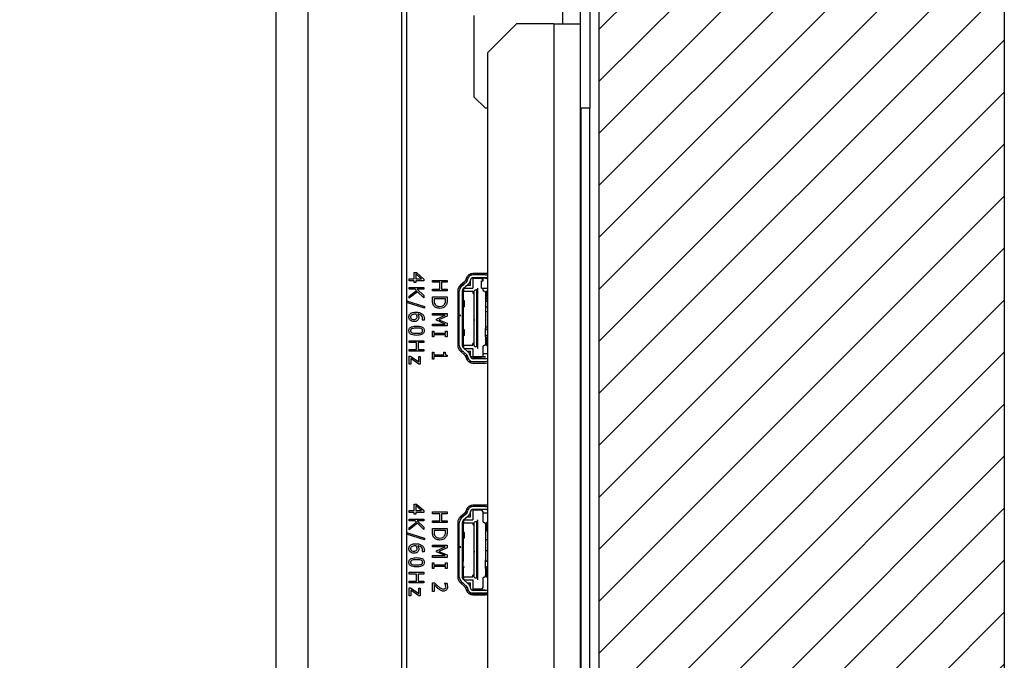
# Model space of a CAD drawing. Header units: millimetres. Extents: x 0 to 844, y -2 to 552.
# Tile 20 of 65: x 500 to 517, y 212 to 223. Entities that reach past the tile are written whole.
import ezdxf

# ---------------------------------------------------------------- set-up
doc = ezdxf.new("R2010")
doc.units = ezdxf.units.MM

msp = doc.modelspace()

# ---------------------------------------------------------------- hatches: boundary and pattern name
at = {"linetype": 'Continuous'}
h = msp.add_hatch(dxfattribs=at)
h.set_pattern_fill('ANSI31', scale=0.2, style=0)
h.paths.add_polyline_path([(509.865603, 158.846181), (516.865603, 158.846181), (516.865603, 313.846181), (482.865603, 313.846181), (482.865603, 306.846181), (509.865603, 306.846181)], flags=0)

# ---------------------------------------------------------------- linework, layer by layer
at = {"color": 254, "linetype": 'Continuous', "lineweight": 25}
for p, q in [((516.865603, 313.846181), (516.865603, 158.846181)), ((509.865603, 306.846181), (509.865603, 158.846181))]:
    msp.add_line(p, q, dxfattribs=at)
at = {"color": 7, "linetype": 'Continuous', "lineweight": 25}
for p, q in [((504.288258, 302.374833), (504.288258, 170.253721)), ((504.838184, 302.057333), (504.838184, 170.571221)), ((506.457802, 299.252073), (506.457802, 173.376481)), ((506.542875, 298.934573), (506.542875, 173.693981)), ((509.238035, 223.597173), (509.238035, 222.597173)), ((509.541819, 223.597173), (509.541819, 222.597173)), ((509.706823, 222.937369), (509.706823, 221.137369)), ((507.706823, 222.737369), (507.706823, 221.337369)), ((508.441819, 222.597173), (507.941819, 222.097173)), ((509.085635, 222.597173), (508.441819, 222.597173)), ((509.085635, 222.597173), (509.541819, 222.597173)), ((509.541819, 222.597173), (509.541819, 190.667173)), ((507.941819, 222.097173), (507.941819, 190.275389)), ((507.706823, 221.337369), (507.906823, 221.137369)), ((507.941819, 221.137369), (507.906823, 221.137369)), ((509.706823, 221.137369), (509.541819, 221.137369)), ((509.554931, 200.887369), (509.554931, 221.137369)), ((509.557471, 200.887369), (509.557471, 221.137369)), ((509.706823, 200.887369), (509.706823, 221.137369)), ((506.67852, 218.302918), (506.715896, 218.302918)), ((506.67852, 218.190386), (506.67852, 218.302918)), ((506.715896, 218.302918), (506.845709, 218.18903)), ((507.909455, 218.286177), (507.691455, 218.286177)), ((506.591709, 218.190386), (506.67852, 218.190386)), ((506.591709, 218.158234), (506.591709, 218.190386)), ((506.67852, 218.158234), (506.591709, 218.158234)), ((506.67852, 218.129297), (506.67852, 218.158234)), ((506.707456, 218.129297), (506.67852, 218.129297)), ((506.805319, 218.190386), (506.707456, 218.276242)), ((506.707456, 218.276242), (506.707456, 218.190386)), ((506.707456, 218.190386), (506.805319, 218.190386)), ((506.707456, 218.158234), (506.707456, 218.129297)), ((506.845709, 218.158234), (506.707456, 218.158234)), ((506.845709, 218.18903), (506.845709, 218.158234)), ((506.991709, 218.133304), (506.991709, 218.165456)), ((506.991709, 218.165456), (507.245709, 218.165456)), ((507.117102, 218.133304), (506.991709, 218.133304)), ((507.117102, 218.014342), (507.117102, 218.133304)), ((507.146039, 218.133304), (507.146039, 218.014342)), ((507.245709, 218.133304), (507.146039, 218.133304)), ((507.245709, 218.165456), (507.245709, 218.133304)), ((507.530223, 218.131515), (507.451755, 218.041277)), ((507.554555, 218.153811), (507.470007, 218.076337)), ((507.58562, 218.141982), (507.488193, 218.056245)), ((507.556903, 218.156277), (507.590019, 218.156277)), ((507.572241, 218.198765), (507.561508, 218.164725)), ((507.6091, 218.206277), (507.574885, 218.206277)), ((507.609582, 218.211277), (507.576935, 218.211277)), ((507.58562, 218.141982), (507.600606, 218.190686)), ((507.601755, 218.206277), (507.601755, 218.211277)), ((507.678683, 218.261277), (507.616589, 218.261277)), ((507.648395, 218.175981), (507.637563, 218.140777)), ((507.642332, 218.156277), (507.649755, 218.156277)), ((507.649755, 218.081277), (507.649755, 218.156277)), ((507.909255, 218.206277), (507.675166, 218.206277)), ((507.686755, 218.21038), (507.686755, 218.031277)), ((507.686755, 218.201277), (507.834255, 218.201277)), ((507.909255, 218.261277), (507.696184, 218.261277)), ((507.909255, 218.211277), (507.696184, 218.211277)), ((507.839755, 218.031277), (507.839755, 218.156277)), ((507.839755, 218.156277), (507.869255, 218.156277)), ((507.859255, 218.176277), (507.859255, 218.156277)), ((507.869255, 218.156277), (507.869255, 218.206277)), ((506.591709, 218.043291), (506.845709, 218.043291)), ((506.591709, 218.011139), (506.591709, 218.043291)), ((506.693189, 218.011139), (506.591709, 218.011139)), ((506.591709, 217.894287), (506.714037, 217.992099)), ((506.732274, 217.970146), (506.591709, 217.85681)), ((506.714037, 217.992099), (506.693189, 218.011139)), ((506.727752, 218.011139), (506.845709, 217.903882)), ((506.845709, 218.011139), (506.727752, 218.011139)), ((506.845709, 217.86324), (506.732274, 217.970146)), ((506.845709, 218.043291), (506.845709, 218.011139)), ((506.991709, 217.98219), (506.991709, 218.014342)), ((506.991709, 218.014342), (507.117102, 218.014342)), ((507.245709, 217.98219), (506.991709, 217.98219)), ((507.146039, 218.014342), (507.245709, 218.014342)), ((507.245709, 218.014342), (507.245709, 217.98219)), ((507.429455, 217.984177), (507.429455, 217.038177)), ((507.429455, 217.978777), (507.454255, 217.978777)), ((507.451755, 218.041277), (507.447955, 218.049619)), ((507.454255, 217.561277), (507.454255, 217.981174)), ((507.491755, 218.081277), (507.491755, 218.087277)), ((507.491755, 218.081277), (507.516638, 218.081277)), ((507.504255, 217.981174), (507.504255, 217.04138)), ((507.504255, 217.978777), (507.686755, 217.978777)), ((507.608048, 218.095115), (507.521224, 218.01871)), ((507.521755, 218.019177), (507.521755, 217.811277)), ((507.534255, 217.978777), (507.534255, 218.011277)), ((507.535505, 218.031277), (507.686755, 218.031277)), ((507.592324, 218.081277), (507.649755, 218.081277)), ((507.686755, 217.978777), (507.686755, 217.946777)), ((507.686755, 217.946777), (507.706755, 217.946777)), ((507.706755, 217.946777), (507.706755, 217.075777)), ((507.712755, 217.977172), (507.723434, 218.002088)), ((507.712755, 217.045382), (507.712755, 217.977172)), ((507.723434, 218.002088), (507.750755, 218.002088)), ((507.750755, 218.002088), (507.750755, 217.020467)), ((507.770755, 218.031277), (507.770755, 218.002088)), ((507.770755, 218.002088), (507.770755, 217.020467)), ((507.839755, 218.031277), (507.941819, 218.031277)), ((507.859255, 218.031277), (507.859255, 218.006277)), ((507.909255, 217.956277), (507.909255, 217.831276)), ((507.941819, 217.99321), (507.924832, 217.975757)), ((507.924832, 217.846797), (507.924832, 217.975757)), ((506.542875, 217.813985), (506.855355, 217.715744)), ((506.855355, 217.687209), (506.542875, 217.785401)), ((506.591709, 217.85681), (506.591709, 217.894287)), ((506.845709, 217.903882), (506.845709, 217.86324)), ((506.991709, 217.821882), (506.991709, 217.880108)), ((506.991709, 217.880108), (507.245709, 217.880108)), ((507.216773, 217.847956), (507.020646, 217.847956)), ((507.020646, 217.847956), (507.020646, 217.822083)), ((507.216773, 217.822083), (507.216773, 217.847956)), ((507.245709, 217.880108), (507.245709, 217.822536)), ((507.524422, 217.811277), (507.504255, 217.811277)), ((507.524422, 217.711277), (507.524422, 217.811277)), ((507.544402, 217.811277), (507.524422, 217.811277)), ((507.544402, 217.711277), (507.544402, 217.811277)), ((507.909255, 217.831276), (507.909255, 217.681279)), ((507.941819, 217.829344), (507.924832, 217.846797)), ((507.934255, 217.806277), (507.941819, 217.806277)), ((506.855355, 217.715744), (506.855355, 217.687209)), ((507.504255, 217.711277), (507.524422, 217.711277)), ((507.521755, 217.711277), (507.521755, 217.311277)), ((507.544402, 217.711277), (507.524422, 217.711277)), ((507.712755, 217.751857), (507.706755, 217.751857)), ((507.706755, 217.735526), (507.712755, 217.735526)), ((507.712755, 217.686797), (507.706755, 217.692104)), ((507.706755, 217.642978), (507.712755, 217.642978)), ((507.713442, 217.61848), (507.706755, 217.620372)), ((507.711519, 217.602148), (507.706755, 217.603833)), ((507.909255, 217.681279), (507.909255, 217.681278)), ((507.909255, 217.681278), (507.909255, 217.341276)), ((507.941819, 217.623159), (507.909255, 217.623159)), ((507.934255, 217.706277), (507.941819, 217.706277)), ((506.816773, 217.47581), (506.816773, 217.477317)), ((506.848623, 217.47581), (506.816773, 217.47581)), ((506.991709, 217.562608), (506.991709, 217.594759)), ((506.991709, 217.594759), (507.245709, 217.594759)), ((507.210744, 217.562608), (506.991709, 217.562608)), ((507.062444, 217.49745), (507.210744, 217.562608)), ((507.062444, 217.477154), (507.062444, 217.49745)), ((507.210744, 217.411494), (507.062444, 217.477154)), ((507.245709, 217.54824), (507.104894, 217.485292)), ((507.104894, 217.485292), (507.245709, 217.424505)), ((507.245709, 217.594759), (507.245709, 217.54824)), ((507.484255, 217.561277), (507.454255, 217.561277)), ((507.454255, 217.561277), (507.454255, 217.558277)), ((507.454255, 217.04138), (507.454255, 217.558277)), ((507.454255, 217.558277), (507.484255, 217.558277)), ((507.484255, 217.558277), (507.484255, 217.561277)), ((507.706755, 217.52969), (507.711519, 217.531376)), ((507.713442, 217.515044), (507.706755, 217.513151)), ((507.711519, 217.490546), (507.711519, 217.474214)), ((506.991709, 217.411494), (507.210744, 217.411494)), ((506.991709, 217.379342), (506.991709, 217.411494)), ((507.245709, 217.379342), (506.991709, 217.379342)), ((506.991709, 217.286905), (507.017431, 217.286905)), ((506.991709, 217.190449), (506.991709, 217.286905)), ((507.017431, 217.286905), (507.017431, 217.254753)), ((507.219988, 217.254753), (507.219988, 217.286905)), ((507.219988, 217.286905), (507.245709, 217.286905)), ((507.245709, 217.424505), (507.245709, 217.379342)), ((507.245709, 217.286905), (507.245709, 217.190449)), ((507.516196, 217.211277), (507.516196, 217.311277)), ((507.516196, 217.311277), (507.524331, 217.311277)), ((507.544255, 217.311277), (507.524331, 217.311277)), ((507.524331, 217.211277), (507.524331, 217.311277)), ((507.544255, 217.211277), (507.544255, 217.311277)), ((507.711519, 217.403442), (507.706755, 217.401756)), ((507.706755, 217.385217), (507.713442, 217.38711)), ((507.712755, 217.329584), (507.706755, 217.332475)), ((507.706755, 217.283869), (507.712755, 217.28676)), ((507.941819, 217.354493), (507.909255, 217.354493)), ((507.909255, 217.341276), (507.909255, 217.341276)), ((507.909255, 217.191279), (507.909255, 217.341276)), ((507.934255, 217.316277), (507.941819, 217.316277)), ((506.591709, 217.091595), (506.591709, 217.123747)), ((506.591709, 217.123747), (506.845709, 217.123747)), ((506.717102, 217.091595), (506.591709, 217.091595)), ((506.717102, 216.972633), (506.717102, 217.091595)), ((506.845709, 217.091595), (506.746039, 217.091595)), ((506.746039, 217.091595), (506.746039, 216.972633)), ((506.845709, 217.123747), (506.845709, 217.091595)), ((507.017431, 217.190449), (506.991709, 217.190449)), ((507.017431, 217.254753), (507.219988, 217.254753)), ((507.017431, 217.222601), (507.017431, 217.190449)), ((507.219988, 217.222601), (507.017431, 217.222601)), ((507.219988, 217.190449), (507.219988, 217.222601)), ((507.245709, 217.190449), (507.219988, 217.190449)), ((507.516196, 217.211277), (507.524331, 217.211277)), ((507.521755, 217.211277), (507.521755, 217.003377)), ((507.544255, 217.211277), (507.524331, 217.211277)), ((507.909255, 217.191279), (507.909255, 217.191278)), ((507.909255, 217.191279), (507.909255, 217.066277)), ((507.924832, 217.164493), (507.909255, 217.164493)), ((507.941819, 217.19321), (507.924832, 217.175757)), ((507.924832, 217.046797), (507.924832, 217.175757)), ((507.934255, 217.216277), (507.941819, 217.216277)), ((506.591709, 216.940481), (506.591709, 216.972633)), ((506.591709, 216.972633), (506.717102, 216.972633)), ((506.845709, 216.940481), (506.591709, 216.940481)), ((506.746039, 216.972633), (506.845709, 216.972633)), ((506.845709, 216.972633), (506.845709, 216.940481)), ((506.991709, 216.803019), (506.991709, 216.925196)), ((506.991709, 216.925196), (507.017431, 216.925196)), ((507.017431, 216.925196), (507.017431, 216.880183)), ((507.187836, 216.880183), (507.187836, 216.925196)), ((507.187836, 216.925196), (507.210342, 216.925196)), ((507.429455, 217.043777), (507.454255, 217.043777)), ((507.470007, 216.946017), (507.554555, 216.868543)), ((507.58562, 216.880573), (507.488193, 216.966309)), ((507.491755, 216.941277), (507.516638, 216.941277)), ((507.491755, 216.926088), (507.491755, 216.941277)), ((507.504255, 217.043777), (507.686755, 217.043777)), ((507.608048, 216.92744), (507.521224, 217.003845)), ((507.534255, 217.011277), (507.534255, 217.043777)), ((507.535505, 216.991277), (507.686755, 216.991277)), ((507.592324, 216.941277), (507.649755, 216.941277)), ((507.649755, 216.866277), (507.649755, 216.941277)), ((507.706755, 217.075777), (507.686755, 217.075777)), ((507.686755, 217.043777), (507.686755, 217.075777)), ((507.686755, 216.991277), (507.686755, 216.846277)), ((507.723434, 217.020467), (507.712755, 217.045382)), ((507.750755, 217.020467), (507.723434, 217.020467)), ((507.770755, 217.020467), (507.770755, 217.016967)), ((507.770755, 217.016967), (507.770755, 217.012746)), ((507.770755, 217.012746), (507.770755, 216.991277)), ((507.859255, 217.016277), (507.859255, 216.856277)), ((507.941819, 217.029344), (507.924832, 217.046797)), ((506.591709, 216.716221), (506.591709, 216.854475)), ((506.591709, 216.854475), (506.614467, 216.854475)), ((506.614467, 216.854475), (506.755684, 216.757215)), ((506.759151, 216.719437), (506.617431, 216.816998)), ((506.617431, 216.816998), (506.617431, 216.716221)), ((506.755684, 216.757215), (506.755684, 216.851259)), ((506.755684, 216.851259), (506.781406, 216.851259)), ((506.781406, 216.851259), (506.781406, 216.719437)), ((507.017431, 216.803019), (506.991709, 216.803019)), ((507.017431, 216.880183), (507.187836, 216.880183)), ((507.245709, 216.848032), (507.017431, 216.848032)), ((507.017431, 216.848032), (507.017431, 216.803019)), ((507.245709, 216.874004), (507.245709, 216.848032)), ((507.556735, 216.866277), (507.590019, 216.866277)), ((507.561508, 216.857629), (507.572241, 216.823589)), ((507.596173, 216.846277), (507.565087, 216.846277)), ((507.608634, 216.816277), (507.57629, 216.816277)), ((507.576847, 216.811277), (507.609582, 216.811277)), ((507.58562, 216.880573), (507.600606, 216.831869)), ((507.601755, 216.811277), (507.601755, 216.816277)), ((507.696184, 216.761277), (507.616322, 216.761277)), ((507.637563, 216.881777), (507.648395, 216.846573)), ((507.642332, 216.866277), (507.649755, 216.866277)), ((507.909255, 216.846277), (507.648487, 216.846277)), ((507.909255, 216.816277), (507.675095, 216.816277)), ((507.834255, 216.831277), (507.686755, 216.831277)), ((507.686755, 216.816277), (507.686755, 216.812174)), ((507.909255, 216.811277), (507.696184, 216.811277)), ((507.909255, 216.761277), (507.696184, 216.761277)), ((507.941819, 216.895826), (507.859255, 216.895826)), ((506.617431, 216.716221), (506.591709, 216.716221)), ((506.781406, 216.719437), (506.759151, 216.719437)), ((507.691455, 216.736177), (507.909455, 216.736177)), ((506.67852, 214.190386), (506.67852, 214.302918)), ((506.67852, 214.302918), (506.715896, 214.302918)), ((506.707456, 214.276242), (506.707456, 214.190386)), ((506.805319, 214.190386), (506.707456, 214.276242)), ((506.715896, 214.302918), (506.845709, 214.18903)), ((507.6091, 214.206277), (507.574885, 214.206277)), ((507.609582, 214.211277), (507.576935, 214.211277)), ((507.601755, 214.206277), (507.601755, 214.211277)), ((507.678683, 214.261277), (507.616589, 214.261277)), ((507.909255, 214.206277), (507.675166, 214.206277)), ((507.686755, 214.21038), (507.686755, 214.031277)), ((507.686755, 214.201277), (507.834255, 214.201277)), ((507.909455, 214.286177), (507.691455, 214.286177)), ((507.909255, 214.261277), (507.696184, 214.261277)), ((507.909255, 214.211277), (507.696184, 214.211277)), ((507.755755, 214.286177), (507.755755, 214.261277)), ((507.755755, 214.211277), (507.755755, 214.201277)), ((506.591709, 214.190386), (506.67852, 214.190386)), ((506.591709, 214.158234), (506.591709, 214.190386)), ((506.67852, 214.158234), (506.591709, 214.158234)), ((506.591709, 214.011139), (506.591709, 214.043291)), ((506.591709, 214.043291), (506.845709, 214.043291)), ((506.67852, 214.129297), (506.67852, 214.158234)), ((506.707456, 214.129297), (506.67852, 214.129297)), ((506.707456, 214.190386), (506.805319, 214.190386)), ((506.845709, 214.158234), (506.707456, 214.158234)), ((506.707456, 214.158234), (506.707456, 214.129297)), ((506.845709, 214.18903), (506.845709, 214.158234)), ((506.845709, 214.043291), (506.845709, 214.011139)), ((506.991709, 214.133304), (506.991709, 214.165456)), ((506.991709, 214.165456), (507.245709, 214.165456)), ((507.117102, 214.133304), (506.991709, 214.133304)), ((507.117102, 214.014342), (507.117102, 214.133304)), ((507.146039, 214.133304), (507.146039, 214.014342)), ((507.245709, 214.133304), (507.146039, 214.133304)), ((507.245709, 214.165456), (507.245709, 214.133304)), ((507.554555, 214.153811), (507.470007, 214.076337)), ((507.58562, 214.141982), (507.488193, 214.056245)), ((507.491755, 214.081277), (507.491755, 214.096266)), ((507.491755, 214.081277), (507.516638, 214.081277)), ((507.608048, 214.095115), (507.521224, 214.01871)), ((507.535505, 214.031277), (507.686755, 214.031277)), ((507.556903, 214.156277), (507.590019, 214.156277)), ((507.572241, 214.198765), (507.561508, 214.164725)), ((507.58562, 214.141982), (507.600606, 214.190686)), ((507.592324, 214.081277), (507.649755, 214.081277)), ((507.648395, 214.175981), (507.637563, 214.140777)), ((507.642332, 214.156277), (507.649755, 214.156277)), ((507.649755, 214.081277), (507.649755, 214.156277)), ((507.770755, 214.031277), (507.770755, 214.002088)), ((507.859255, 214.176277), (507.859255, 214.006277)), ((507.941819, 214.143826), (507.859255, 214.143826)), ((506.693189, 214.011139), (506.591709, 214.011139)), ((506.591709, 213.894287), (506.714037, 213.992099)), ((506.732274, 213.970146), (506.591709, 213.85681)), ((506.591709, 213.85681), (506.591709, 213.894287)), ((506.714037, 213.992099), (506.693189, 214.011139)), ((506.845709, 214.011139), (506.727752, 214.011139)), ((506.727752, 214.011139), (506.845709, 213.903882)), ((506.845709, 213.86324), (506.732274, 213.970146)), ((506.845709, 213.903882), (506.845709, 213.86324)), ((506.991709, 213.98219), (506.991709, 214.014342)), ((506.991709, 214.014342), (507.117102, 214.014342)), ((507.245709, 213.98219), (506.991709, 213.98219)), ((506.991709, 213.821882), (506.991709, 213.880108)), ((506.991709, 213.880108), (507.245709, 213.880108)), ((507.146039, 214.014342), (507.245709, 214.014342)), ((507.245709, 214.014342), (507.245709, 213.98219)), ((507.245709, 213.880108), (507.245709, 213.822536)), ((507.429455, 213.984177), (507.429455, 213.038177)), ((507.429455, 213.978777), (507.454255, 213.978777)), ((507.454255, 213.561277), (507.454255, 213.981174)), ((507.504255, 213.981174), (507.504255, 213.04138)), ((507.504255, 213.978777), (507.686755, 213.978777)), ((507.521755, 214.019177), (507.521755, 213.811277)), ((507.534255, 213.978777), (507.534255, 214.011277)), ((507.686755, 213.978777), (507.686755, 213.946777)), ((507.686755, 213.946777), (507.706755, 213.946777)), ((507.706755, 213.946777), (507.706755, 213.075777)), ((507.712755, 213.977172), (507.723434, 214.002088)), ((507.712755, 213.045382), (507.712755, 213.977172)), ((507.723434, 214.002088), (507.750755, 214.002088)), ((507.750755, 214.002088), (507.750755, 213.020467)), ((507.770755, 214.002088), (507.770755, 213.020467)), ((507.909255, 213.956277), (507.909255, 213.831276)), ((507.924832, 213.953826), (507.909255, 213.953826)), ((507.941819, 213.99321), (507.924832, 213.975757)), ((507.924832, 213.846797), (507.924832, 213.975757)), ((506.542875, 213.813985), (506.855355, 213.715744)), ((506.855355, 213.687209), (506.542875, 213.785401)), ((506.855355, 213.715744), (506.855355, 213.687209)), ((507.216773, 213.847956), (507.020646, 213.847956)), ((507.020646, 213.847956), (507.020646, 213.822083)), ((507.216773, 213.822083), (507.216773, 213.847956)), ((507.516313, 213.811277), (507.524422, 213.811277)), ((507.516313, 213.711277), (507.516313, 213.811277)), ((507.516313, 213.711277), (507.524422, 213.711277)), ((507.521755, 213.711277), (507.521755, 213.311277)), ((507.544402, 213.811277), (507.524422, 213.811277)), ((507.524422, 213.711277), (507.524422, 213.811277)), ((507.544402, 213.711277), (507.524422, 213.711277)), ((507.544402, 213.711277), (507.544402, 213.811277)), ((507.712755, 213.751857), (507.706755, 213.751857)), ((507.706755, 213.735526), (507.712755, 213.735526)), ((507.712755, 213.686797), (507.706755, 213.692104)), ((507.929139, 213.842372), (507.909255, 213.842372)), ((507.909255, 213.831276), (507.909255, 213.831276)), ((507.909255, 213.831276), (507.909255, 213.681279)), ((507.941819, 213.829344), (507.924832, 213.846797)), ((506.991709, 213.562608), (506.991709, 213.594759)), ((506.991709, 213.594759), (507.245709, 213.594759)), ((507.210744, 213.562608), (506.991709, 213.562608)), ((507.062444, 213.49745), (507.210744, 213.562608)), ((507.245709, 213.54824), (507.104894, 213.485292)), ((507.245709, 213.594759), (507.245709, 213.54824)), ((507.484255, 213.561277), (507.454255, 213.561277)), ((507.454255, 213.561277), (507.454255, 213.558277)), ((507.454255, 213.04138), (507.454255, 213.558277)), ((507.454255, 213.558277), (507.484255, 213.558277)), ((507.484255, 213.558277), (507.484255, 213.561277)), ((507.706755, 213.642978), (507.712755, 213.642978)), ((507.713442, 213.61848), (507.706755, 213.620372)), ((507.941819, 213.685159), (507.909255, 213.685159)), ((507.909255, 213.681279), (507.909255, 213.681278)), ((507.909255, 213.681278), (507.909255, 213.341276)), ((506.816773, 213.47581), (506.816773, 213.477317)), ((506.848623, 213.47581), (506.816773, 213.47581)), ((506.991709, 213.411494), (507.210744, 213.411494)), ((506.991709, 213.379342), (506.991709, 213.411494)), ((507.245709, 213.379342), (506.991709, 213.379342)), ((507.062444, 213.477154), (507.062444, 213.49745)), ((507.210744, 213.411494), (507.062444, 213.477154)), ((507.104894, 213.485292), (507.245709, 213.424505)), ((507.245709, 213.424505), (507.245709, 213.379342)), ((507.706755, 213.513151), (507.713442, 213.515044)), ((507.711519, 213.403442), (507.706755, 213.401756)), ((507.706755, 213.385217), (507.713442, 213.38711)), ((507.711519, 213.490546), (507.711519, 213.474214)), ((507.941819, 213.495159), (507.909255, 213.495159)), ((506.991709, 213.190449), (506.991709, 213.286905)), ((506.991709, 213.286905), (507.017431, 213.286905)), ((507.017431, 213.190449), (506.991709, 213.190449)), ((507.017431, 213.286905), (507.017431, 213.254753)), ((507.017431, 213.254753), (507.219988, 213.254753)), ((507.219988, 213.222601), (507.017431, 213.222601)), ((507.017431, 213.222601), (507.017431, 213.190449)), ((507.219988, 213.254753), (507.219988, 213.286905)), ((507.219988, 213.286905), (507.245709, 213.286905)), ((507.219988, 213.190449), (507.219988, 213.222601)), ((507.245709, 213.190449), (507.219988, 213.190449)), ((507.245709, 213.286905), (507.245709, 213.190449)), ((507.524331, 213.311277), (507.504255, 213.311277)), ((507.504255, 213.211277), (507.524331, 213.211277)), ((507.521755, 213.211277), (507.521755, 213.003377)), ((507.524331, 213.211277), (507.524331, 213.311277)), ((507.544255, 213.211277), (507.524331, 213.211277)), ((507.712755, 213.329584), (507.706755, 213.332475)), ((507.706755, 213.283869), (507.712755, 213.28676)), ((507.909255, 213.341276), (507.909255, 213.341276)), ((507.909255, 213.191279), (507.909255, 213.341276)), ((507.909255, 213.191279), (507.909255, 213.066277)), ((507.941819, 213.19321), (507.924832, 213.175757)), ((507.934255, 213.316277), (507.941819, 213.316277)), ((507.934255, 213.216277), (507.941819, 213.216277)), ((506.591709, 213.091595), (506.591709, 213.123747)), ((506.591709, 213.123747), (506.845709, 213.123747)), ((506.717102, 213.091595), (506.591709, 213.091595)), ((506.717102, 212.972633), (506.717102, 213.091595)), ((506.845709, 213.091595), (506.746039, 213.091595)), ((506.746039, 213.091595), (506.746039, 212.972633)), ((506.845709, 213.123747), (506.845709, 213.091595)), ((507.429455, 213.043777), (507.454255, 213.043777)), ((507.504255, 213.043777), (507.686755, 213.043777)), ((507.534255, 213.011277), (507.534255, 213.043777)), ((507.706755, 213.075777), (507.686755, 213.075777)), ((507.686755, 213.043777), (507.686755, 213.075777)), ((507.723434, 213.020467), (507.712755, 213.045382)), ((507.750755, 213.020467), (507.723434, 213.020467)), ((507.770755, 213.020467), (507.770755, 213.016967)), ((507.770755, 213.016967), (507.770755, 213.012746)), ((507.770755, 213.012746), (507.770755, 212.991277)), ((507.859255, 213.016277), (507.859255, 212.856277)), ((507.924832, 213.046797), (507.924832, 213.175757)), ((507.941819, 213.029344), (507.924832, 213.046797)), ((506.591709, 212.940481), (506.591709, 212.972633)), ((506.591709, 212.972633), (506.717102, 212.972633)), ((506.845709, 212.940481), (506.591709, 212.940481)), ((506.591709, 212.716221), (506.591709, 212.854475)), ((506.591709, 212.854475), (506.614467, 212.854475)), ((506.614467, 212.854475), (506.755684, 212.757215)), ((506.746039, 212.972633), (506.845709, 212.972633)), ((506.755684, 212.757215), (506.755684, 212.851259)), ((506.755684, 212.851259), (506.781406, 212.851259)), ((506.781406, 212.851259), (506.781406, 212.719437)), ((506.845709, 212.972633), (506.845709, 212.940481)), ((506.991709, 212.790158), (506.991709, 212.944487)), ((506.991709, 212.944487), (507.027077, 212.944487)), ((507.020646, 212.912788), (507.020646, 212.790158)), ((507.200697, 212.936248), (507.200697, 212.938057)), ((507.200697, 212.938057), (507.236817, 212.938057)), ((507.470007, 212.946017), (507.554555, 212.868543)), ((507.58562, 212.880573), (507.488193, 212.966309)), ((507.491755, 212.941277), (507.516638, 212.941277)), ((507.491755, 212.926088), (507.491755, 212.941277)), ((507.608048, 212.92744), (507.521224, 213.003845)), ((507.535505, 212.991277), (507.686755, 212.991277)), ((507.556735, 212.866277), (507.590019, 212.866277)), ((507.561508, 212.857629), (507.572241, 212.823589)), ((507.58562, 212.880573), (507.600606, 212.831869)), ((507.592324, 212.941277), (507.649755, 212.941277)), ((507.637563, 212.881777), (507.648395, 212.846573)), ((507.642332, 212.866277), (507.649755, 212.866277)), ((507.649755, 212.866277), (507.649755, 212.941277)), ((507.686755, 212.991277), (507.686755, 212.812174)), ((506.617431, 212.716221), (506.591709, 212.716221)), ((506.759151, 212.719437), (506.617431, 212.816998)), ((506.617431, 212.816998), (506.617431, 212.716221)), ((506.781406, 212.719437), (506.759151, 212.719437)), ((507.020646, 212.790158), (506.991709, 212.790158)), ((507.608634, 212.816277), (507.57629, 212.816277)), ((507.576847, 212.811277), (507.609582, 212.811277)), ((507.601755, 212.811277), (507.601755, 212.816277)), ((507.696184, 212.761277), (507.616322, 212.761277)), ((507.909255, 212.816277), (507.675095, 212.816277)), ((507.834255, 212.831277), (507.686755, 212.831277)), ((507.691455, 212.736177), (507.909455, 212.736177)), ((507.909255, 212.811277), (507.696184, 212.811277)), ((507.909255, 212.761277), (507.696184, 212.761277))]:
    msp.add_line(p, q, dxfattribs=at)
at = {"color": 8, "linetype": 'Continuous', "lineweight": 25}
for p, q in [((509.085635, 222.597173), (509.085635, 190.667173)), ((507.619796, 212.758757), (507.941819, 212.758757))]:
    msp.add_line(p, q, dxfattribs=at)
at = {"color": 7, "linetype": 'Continuous', "lineweight": 25, "flags": 128}
for points in [[(507.941819, 218.281915), (507.933842, 218.283775), (507.909455, 218.286177)], [(507.909255, 218.261277), (507.928765, 218.259356), (507.941819, 218.255827)], [(507.909255, 218.261277), (507.928765, 218.259356), (507.941819, 218.255827)], [(507.941819, 216.766728), (507.928765, 216.763199), (507.909255, 216.761277)], [(507.941819, 216.766728), (507.928765, 216.763199), (507.909255, 216.761277)], [(507.909455, 216.736177), (507.933842, 216.738579), (507.941819, 216.74044)], [(507.909255, 214.261277), (507.928765, 214.259356), (507.941819, 214.255827)], [(507.909255, 214.261277), (507.928765, 214.259356), (507.941819, 214.255827)], [(507.941819, 214.281915), (507.933842, 214.283775), (507.909455, 214.286177)], [(507.941819, 212.766728), (507.928765, 212.763199), (507.909255, 212.761277)], [(507.941819, 212.766728), (507.928765, 212.763199), (507.909255, 212.761277)], [(507.909455, 212.736177), (507.933842, 212.738579), (507.941819, 212.74044)]]:
    msp.add_lwpolyline(points, dxfattribs=at)
at = {"color": 7, "linetype": 'Continuous', "lineweight": 25}
for centre, radius, start, end in [((507.691455, 218.161177), 0.125, 90, 162.5), ((507.537665, 218.172243), 0.025, 312.5, 342.5), ((507.696184, 218.161277), 0.1, 90, 162.897271), ((507.541985, 218.170186), 0.1, 311.3477772, 342.897271), ((507.696184, 218.161277), 0.05, 90, 162.897271), ((507.834255, 218.176277), 0.025, 0, 90), ((507.909255, 218.161277), 0.05, 49.3618227, 90), ((507.554455, 217.984177), 0.125, 132.5, 180), ((507.554255, 217.981174), 0.1, 131.3477772, 180), ((507.554255, 217.981174), 0.05, 131.3477772, 180), ((507.514255, 218.011277), 0.02, 0, 44.1447145), ((507.884255, 218.006277), 0.025, 180, 270), ((507.884255, 217.956277), 0.025, 0.0000041, 90), ((507.554455, 217.038177), 0.125, 180, 227.5), ((507.554255, 217.04138), 0.1, 180, 228.6522228), ((507.554255, 217.04138), 0.05, 180, 228.6522228), ((507.514255, 217.011277), 0.02, 315.8552855, 0), ((507.541985, 216.852368), 0.1, 17.102729, 48.6522228), ((507.884255, 217.016277), 0.025, 90, 180), ((507.884255, 217.066277), 0.025, 270, 0), ((507.537665, 216.850111), 0.025, 17.5, 47.5), ((507.691455, 216.861177), 0.125, 197.5, 270), ((507.696184, 216.861277), 0.1, 197.102729, 270), ((507.696184, 216.861277), 0.05, 197.102729, 270), ((507.909255, 216.861277), 0.05, 270, 310.6381773), ((507.691455, 214.161177), 0.125, 90, 162.5), ((507.696184, 214.161277), 0.1, 90, 162.897271), ((507.696184, 214.161277), 0.05, 90, 162.897271), ((507.834255, 214.176277), 0.025, 0, 90), ((507.909255, 214.161277), 0.05, 49.3618227, 90), ((507.554455, 213.984177), 0.125, 132.5, 180), ((507.554255, 213.981174), 0.1, 131.3477772, 180), ((507.537665, 214.172243), 0.025, 312.5, 342.5), ((507.541985, 214.170186), 0.1, 311.3477772, 342.897271), ((507.554255, 213.981174), 0.05, 131.3477772, 180), ((507.514255, 214.011277), 0.02, 0, 44.1447145), ((507.884255, 214.006277), 0.025, 180, 270), ((507.884255, 213.956277), 0.025, 0.0000041, 90), ((507.554455, 213.038177), 0.125, 180, 227.5), ((507.554255, 213.04138), 0.1, 180, 228.6522228), ((507.554255, 213.04138), 0.05, 180, 228.6522228), ((507.514255, 213.011277), 0.02, 315.8552855, 0), ((507.884255, 213.016277), 0.025, 90, 180), ((507.884255, 213.066277), 0.025, 270, 0), ((507.537665, 212.850111), 0.025, 17.5, 47.5), ((507.541985, 212.852368), 0.1, 17.102729, 48.6522228), ((507.696184, 212.861277), 0.05, 197.102729, 270), ((507.834255, 212.856277), 0.025, 270, 0), ((507.691455, 212.861177), 0.125, 197.5, 270), ((507.696184, 212.861277), 0.1, 197.102729, 270), ((507.909255, 212.861277), 0.05, 270, 310.6381773)]:
    msp.add_arc(centre, radius, start, end, dxfattribs=at)
for points, knots in [([(507.909255, 218.206277), (507.91429, 218.205744), (507.922032, 218.204923), (507.931326, 218.19993), (507.937432, 218.195139), (507.940457, 218.191133), (507.941819, 218.189329)], [0, 0, 0, 0, 0.3938329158, 0.6056426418, 0.8223897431, 1, 1, 1, 1]), ([(507.012005, 217.73236), (507.006876, 217.741661), (506.998424, 217.75699), (506.993814, 217.780959), (506.991932, 217.801366), (506.991784, 217.815043), (506.991709, 217.821882)], [0, 0, 0, 0, 0.339562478, 0.559573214, 0.779767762, 1, 1, 1, 1]), ([(507.020646, 217.822083), (507.020762, 217.808105), (507.020968, 217.783184), (507.032474, 217.761202), (507.037526, 217.75155)], [0, 0, 0, 0, 0.560911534, 1, 1, 1, 1]), ([(507.2014, 217.754816), (507.206816, 217.766805), (507.216508, 217.788263), (507.216692, 217.811729), (507.216773, 217.822083)], [0, 0, 0, 0, 0.558732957, 1, 1, 1, 1]), ([(507.245709, 217.822536), (507.245526, 217.811869), (507.245225, 217.794303), (507.241705, 217.770066), (507.235725, 217.750116), (507.22895, 217.738076), (507.225564, 217.732058)], [0, 0, 0, 0, 0.34015086, 0.5601798, 0.780150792, 1, 1, 1, 1]), ([(507.909255, 217.831276), (507.909638, 217.827967), (507.910401, 217.821364), (507.916269, 217.81311), (507.924546, 217.807256), (507.931006, 217.806605), (507.934255, 217.806277)], [0, 0, 0, 0, 0.2505976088, 0.5001138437, 0.7485590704, 1, 1, 1, 1]), ([(506.608539, 217.589447), (506.624936, 217.599154), (506.654344, 217.616564), (506.688344, 217.617059), (506.703387, 217.617278)], [0, 0, 0, 0, 0.557543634, 1, 1, 1, 1]), ([(506.703387, 217.617278), (506.724674, 217.61657), (506.762647, 217.615307), (506.796061, 217.597551), (506.810744, 217.589748)], [0, 0, 0, 0, 0.560572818, 1, 1, 1, 1]), ([(507.118458, 217.680766), (507.094889, 217.683311), (507.052795, 217.687857), (507.02447, 217.71876), (507.012005, 217.73236)], [0, 0, 0, 0, 0.559918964, 1, 1, 1, 1]), ([(507.037526, 217.75155), (507.04311, 217.744878), (507.054278, 217.731532), (507.083062, 217.718118), (507.105343, 217.716886), (507.118961, 217.716133)], [0, 0, 0, 0, 0.279927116, 0.559898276, 1, 1, 1, 1]), ([(507.225564, 217.732058), (507.21829, 217.723015), (507.203737, 217.704924), (507.166578, 217.684427), (507.136704, 217.682154), (507.118458, 217.680766)], [0, 0, 0, 0, 0.280089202, 0.560331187, 1, 1, 1, 1]), ([(507.118961, 217.716133), (507.13696, 217.717637), (507.162072, 217.719735), (507.189118, 217.737703), (507.197306, 217.749112), (507.2014, 217.754816)], [0, 0, 0, 0, 0.5585604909, 0.7792939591, 1, 1, 1, 1]), ([(507.934255, 217.706277), (507.93101, 217.70595), (507.924556, 217.7053), (507.91628, 217.699455), (507.910404, 217.691201), (507.909639, 217.684592), (507.909255, 217.681279)], [0, 0, 0, 0, 0.251165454, 0.499390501, 0.749075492, 1, 1, 1, 1]), ([(506.585279, 217.533583), (506.58638, 217.545448), (506.588348, 217.566657), (506.602364, 217.582477), (506.608539, 217.589447)], [0, 0, 0, 0, 0.55946883, 1, 1, 1, 1]), ([(506.609594, 217.477066), (506.60175, 217.486272), (506.587718, 217.502738), (506.586025, 217.524144), (506.585279, 217.533583)], [0, 0, 0, 0, 0.559049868, 1, 1, 1, 1]), ([(506.67445, 217.453304), (506.661036, 217.454405), (506.637078, 217.456372), (506.617993, 217.470742), (506.609594, 217.477066)], [0, 0, 0, 0, 0.559920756, 1, 1, 1, 1]), ([(506.628835, 217.564328), (506.624141, 217.559403), (506.615746, 217.550595), (506.614684, 217.538579), (506.614216, 217.533282)], [0, 0, 0, 0, 0.5591910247, 1, 1, 1, 1]), ([(506.614216, 217.533282), (506.614662, 217.528064), (506.615554, 217.517636), (506.624283, 217.504155), (506.642806, 217.490454), (506.660638, 217.489406), (506.673144, 217.488671)], [0, 0, 0, 0, 0.1869824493, 0.3737543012, 0.5607616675, 1, 1, 1, 1]), ([(506.696505, 217.581911), (506.682956, 217.581757), (506.658821, 217.581481), (506.637978, 217.569558), (506.628835, 217.564328)], [0, 0, 0, 0, 0.561338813, 1, 1, 1, 1]), ([(506.673144, 217.488671), (506.68268, 217.488975), (506.699674, 217.489518), (506.712275, 217.500695), (506.717805, 217.505601)], [0, 0, 0, 0, 0.561107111, 1, 1, 1, 1]), ([(506.740412, 217.480532), (506.735663, 217.475476), (506.726161, 217.465359), (506.703103, 217.455061), (506.685317, 217.45397), (506.67445, 217.453304)], [0, 0, 0, 0, 0.279909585, 0.560039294, 1, 1, 1, 1]), ([(506.712681, 217.581208), (506.709666, 217.58144), (506.704281, 217.581854), (506.698881, 217.581894), (506.696505, 217.581911)], [0, 0, 0, 0, 0.559993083, 1, 1, 1, 1]), ([(506.726747, 217.5371), (506.725835, 217.545897), (506.724203, 217.561633), (506.716207, 217.575218), (506.712681, 217.581208)], [0, 0, 0, 0, 0.559100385, 1, 1, 1, 1]), ([(506.717805, 217.505601), (506.720941, 217.511064), (506.726567, 217.520869), (506.726692, 217.532119), (506.726747, 217.5371)], [0, 0, 0, 0, 0.557216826, 1, 1, 1, 1]), ([(506.823203, 217.508515), (506.821747, 217.520303), (506.818834, 217.543877), (506.786102, 217.574276), (506.756042, 217.578577), (506.737649, 217.581208)], [0, 0, 0, 0, 0.279663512, 0.559230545, 1, 1, 1, 1]), ([(506.737649, 217.581208), (506.743395, 217.572255), (506.753657, 217.556265), (506.755065, 217.53741), (506.755684, 217.529112)], [0, 0, 0, 0, 0.559929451, 1, 1, 1, 1]), ([(506.755684, 217.529112), (506.75529, 217.519211), (506.754587, 217.501528), (506.744744, 217.486949), (506.740412, 217.480532)], [0, 0, 0, 0, 0.5599161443, 1, 1, 1, 1]), ([(506.810744, 217.589748), (506.817823, 217.583816), (506.831982, 217.57195), (506.848711, 217.542681), (506.85084, 217.518906), (506.85214, 217.504395)], [0, 0, 0, 0, 0.28036383, 0.560778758, 1, 1, 1, 1]), ([(506.816773, 217.477317), (506.818874, 217.482961), (506.82263, 217.493049), (506.823028, 217.503785), (506.823203, 217.508515)], [0, 0, 0, 0, 0.559449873, 1, 1, 1, 1]), ([(506.85214, 217.504395), (506.852068, 217.498979), (506.85194, 217.489313), (506.849636, 217.479934), (506.848623, 217.47581)], [0, 0, 0, 0, 0.560241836, 1, 1, 1, 1]), ([(506.585279, 217.296563), (506.58572, 217.303916), (506.5866, 217.318607), (506.595918, 217.339134), (506.611867, 217.354814), (506.65152, 217.374745), (506.688776, 217.375966), (506.718559, 217.376943)], [0, 0, 0, 0, 0.125256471, 0.250268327, 0.375296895, 0.500595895, 1, 1, 1, 1]), ([(506.71886, 217.216183), (506.688973, 217.217001), (506.651592, 217.218024), (506.611931, 217.238192), (506.596012, 217.253938), (506.586583, 217.274464), (506.585714, 217.289191), (506.585279, 217.296563)], [0, 0, 0, 0, 0.499471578, 0.624727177, 0.749749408, 0.874741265, 1, 1, 1, 1]), ([(506.641645, 217.333186), (506.637414, 217.331355), (506.628961, 217.327698), (506.619493, 217.318539), (506.614785, 217.307425), (506.614406, 217.300186), (506.614216, 217.296563)], [0, 0, 0, 0, 0.280233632, 0.55979237, 0.779658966, 1, 1, 1, 1]), ([(506.614216, 217.296563), (506.614533, 217.292017), (506.615165, 217.282942), (506.623795, 217.268383), (506.634532, 217.26336), (506.641093, 217.260292)], [0, 0, 0, 0, 0.2808642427, 0.5606259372, 1, 1, 1, 1]), ([(506.641093, 217.260292), (506.65543, 217.257127), (506.681068, 217.251469), (506.707298, 217.251526), (506.71886, 217.251551)], [0, 0, 0, 0, 0.5592206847, 1, 1, 1, 1]), ([(506.718559, 217.341576), (506.703971, 217.341785), (506.677955, 217.342157), (506.652728, 217.335924), (506.641645, 217.333186)], [0, 0, 0, 0, 0.560683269, 1, 1, 1, 1]), ([(506.718559, 217.376943), (506.748452, 217.376139), (506.785843, 217.375133), (506.825546, 217.355002), (506.841442, 217.339212), (506.85082, 217.318665), (506.8517, 217.303936), (506.85214, 217.296563)], [0, 0, 0, 0, 0.4994718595, 0.6247637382, 0.7497619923, 0.8747471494, 1, 1, 1, 1]), ([(506.796326, 217.332985), (506.781986, 217.336104), (506.75634, 217.341681), (506.730118, 217.341608), (506.718559, 217.341576)], [0, 0, 0, 0, 0.559152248, 1, 1, 1, 1]), ([(506.85214, 217.296563), (506.851704, 217.289214), (506.850832, 217.274532), (506.841399, 217.254069), (506.825417, 217.238474), (506.785854, 217.218464), (506.748623, 217.217197), (506.71886, 217.216183)], [0, 0, 0, 0, 0.125253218, 0.250243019, 0.375274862, 0.500588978, 1, 1, 1, 1]), ([(506.71886, 217.251551), (506.733608, 217.251473), (506.759917, 217.251335), (506.78542, 217.257662), (506.796628, 217.260443)], [0, 0, 0, 0, 0.560564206, 1, 1, 1, 1]), ([(506.823203, 217.296563), (506.822885, 217.301117), (506.82225, 217.31021), (506.813557, 217.324745), (506.80286, 217.329861), (506.796326, 217.332985)], [0, 0, 0, 0, 0.280782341, 0.56068705, 1, 1, 1, 1]), ([(506.796628, 217.260443), (506.800759, 217.262268), (506.80901, 217.265915), (506.818129, 217.275034), (506.822662, 217.285931), (506.823023, 217.293018), (506.823203, 217.296563)], [0, 0, 0, 0, 0.280254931, 0.559751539, 0.779747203, 1, 1, 1, 1]), ([(507.909255, 217.341276), (507.909634, 217.338006), (507.910397, 217.331405), (507.91623, 217.32312), (507.924547, 217.317254), (507.931006, 217.316604), (507.934255, 217.316277)], [0, 0, 0, 0, 0.247813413, 0.500242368, 0.748513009, 1, 1, 1, 1]), ([(507.934255, 217.216277), (507.931312, 217.216), (507.926854, 217.21558), (507.921001, 217.212661), (507.916278, 217.209062), (507.912442, 217.204065), (507.909771, 217.197769), (507.909438, 217.193575), (507.909255, 217.191278)], [0, 0, 0, 0, 0.2425660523, 0.3674883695, 0.4961801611, 0.6883884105, 0.8293526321, 1, 1, 1, 1]), ([(507.210342, 216.925196), (507.210635, 216.913062), (507.211, 216.897883), (507.220783, 216.882704), (507.230906, 216.876047), (507.23979, 216.874821), (507.245709, 216.874004)], [0, 0, 0, 0, 0.4993072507, 0.6245396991, 0.749848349, 1, 1, 1, 1]), ([(507.012005, 213.73236), (507.006876, 213.741661), (506.998424, 213.75699), (506.993814, 213.780959), (506.991932, 213.801366), (506.991784, 213.815043), (506.991709, 213.821882)], [0, 0, 0, 0, 0.3395624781, 0.559573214, 0.7797677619, 1, 1, 1, 1]), ([(507.118458, 213.680766), (507.094889, 213.683311), (507.052795, 213.687857), (507.02447, 213.71876), (507.012005, 213.73236)], [0, 0, 0, 0, 0.559918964, 1, 1, 1, 1]), ([(507.020646, 213.822083), (507.020762, 213.808105), (507.020968, 213.783184), (507.032474, 213.761202), (507.037526, 213.75155)], [0, 0, 0, 0, 0.560911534, 1, 1, 1, 1]), ([(507.037526, 213.75155), (507.04311, 213.744878), (507.054278, 213.731532), (507.083062, 213.718118), (507.105343, 213.716886), (507.118961, 213.716133)], [0, 0, 0, 0, 0.279927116, 0.559898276, 1, 1, 1, 1]), ([(507.225564, 213.732058), (507.21829, 213.723015), (507.203737, 213.704924), (507.166578, 213.684427), (507.136704, 213.682154), (507.118458, 213.680766)], [0, 0, 0, 0, 0.280089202, 0.560331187, 1, 1, 1, 1]), ([(507.118961, 213.716133), (507.13696, 213.717637), (507.162072, 213.719735), (507.189118, 213.737703), (507.197306, 213.749112), (507.2014, 213.754816)], [0, 0, 0, 0, 0.558560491, 0.779293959, 1, 1, 1, 1]), ([(507.2014, 213.754816), (507.206816, 213.766805), (507.216508, 213.788263), (507.216692, 213.811729), (507.216773, 213.822083)], [0, 0, 0, 0, 0.5587329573, 1, 1, 1, 1]), ([(507.245709, 213.822536), (507.245526, 213.811869), (507.245225, 213.794303), (507.241705, 213.770066), (507.235725, 213.750116), (507.22895, 213.738076), (507.225564, 213.732058)], [0, 0, 0, 0, 0.34015086, 0.5601798, 0.780150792, 1, 1, 1, 1]), ([(506.585279, 213.533583), (506.58638, 213.545448), (506.588348, 213.566657), (506.602364, 213.582477), (506.608539, 213.589447)], [0, 0, 0, 0, 0.55946883, 1, 1, 1, 1]), ([(506.609594, 213.477066), (506.60175, 213.486272), (506.587718, 213.502738), (506.586025, 213.524144), (506.585279, 213.533583)], [0, 0, 0, 0, 0.5590498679, 1, 1, 1, 1]), ([(506.608539, 213.589447), (506.624936, 213.599154), (506.654344, 213.616564), (506.688344, 213.617059), (506.703387, 213.617278)], [0, 0, 0, 0, 0.557543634, 1, 1, 1, 1]), ([(506.628835, 213.564328), (506.624141, 213.559403), (506.615746, 213.550595), (506.614684, 213.538579), (506.614216, 213.533282)], [0, 0, 0, 0, 0.559191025, 1, 1, 1, 1]), ([(506.614216, 213.533282), (506.614662, 213.528064), (506.615554, 213.517636), (506.624283, 213.504155), (506.642806, 213.490454), (506.660638, 213.489406), (506.673144, 213.488671)], [0, 0, 0, 0, 0.186982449, 0.373754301, 0.560761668, 1, 1, 1, 1]), ([(506.696505, 213.581911), (506.682956, 213.581757), (506.658821, 213.581481), (506.637978, 213.569558), (506.628835, 213.564328)], [0, 0, 0, 0, 0.561338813, 1, 1, 1, 1]), ([(506.712681, 213.581208), (506.709666, 213.58144), (506.704281, 213.581854), (506.698881, 213.581894), (506.696505, 213.581911)], [0, 0, 0, 0, 0.559993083, 1, 1, 1, 1]), ([(506.703387, 213.617278), (506.724674, 213.61657), (506.762647, 213.615307), (506.796061, 213.597551), (506.810744, 213.589748)], [0, 0, 0, 0, 0.560572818, 1, 1, 1, 1]), ([(506.726747, 213.5371), (506.725835, 213.545897), (506.724203, 213.561633), (506.716207, 213.575218), (506.712681, 213.581208)], [0, 0, 0, 0, 0.559100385, 1, 1, 1, 1]), ([(506.717805, 213.505601), (506.720941, 213.511064), (506.726567, 213.520869), (506.726692, 213.532119), (506.726747, 213.5371)], [0, 0, 0, 0, 0.557216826, 1, 1, 1, 1]), ([(506.823203, 213.508515), (506.821747, 213.520303), (506.818834, 213.543877), (506.786102, 213.574276), (506.756042, 213.578577), (506.737649, 213.581208)], [0, 0, 0, 0, 0.279663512, 0.559230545, 1, 1, 1, 1]), ([(506.737649, 213.581208), (506.743395, 213.572255), (506.753657, 213.556265), (506.755065, 213.53741), (506.755684, 213.529112)], [0, 0, 0, 0, 0.559929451, 1, 1, 1, 1]), ([(506.755684, 213.529112), (506.75529, 213.519211), (506.754587, 213.501528), (506.744744, 213.486949), (506.740412, 213.480532)], [0, 0, 0, 0, 0.559916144, 1, 1, 1, 1]), ([(506.810744, 213.589748), (506.817823, 213.583816), (506.831982, 213.57195), (506.848711, 213.542681), (506.85084, 213.518906), (506.85214, 213.504395)], [0, 0, 0, 0, 0.28036383, 0.560778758, 1, 1, 1, 1]), ([(506.585279, 213.296563), (506.58572, 213.303916), (506.5866, 213.318607), (506.595918, 213.339134), (506.611867, 213.354814), (506.65152, 213.374745), (506.688776, 213.375966), (506.718559, 213.376943)], [0, 0, 0, 0, 0.125256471, 0.250268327, 0.375296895, 0.500595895, 1, 1, 1, 1]), ([(506.67445, 213.453304), (506.661036, 213.454405), (506.637078, 213.456372), (506.617993, 213.470742), (506.609594, 213.477066)], [0, 0, 0, 0, 0.559920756, 1, 1, 1, 1]), ([(506.673144, 213.488671), (506.68268, 213.488975), (506.699674, 213.489518), (506.712275, 213.500695), (506.717805, 213.505601)], [0, 0, 0, 0, 0.561107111, 1, 1, 1, 1]), ([(506.740412, 213.480532), (506.735663, 213.475476), (506.726161, 213.465359), (506.703103, 213.455061), (506.685317, 213.45397), (506.67445, 213.453304)], [0, 0, 0, 0, 0.279909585, 0.560039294, 1, 1, 1, 1]), ([(506.718559, 213.376943), (506.748452, 213.376139), (506.785843, 213.375133), (506.825546, 213.355002), (506.841442, 213.339212), (506.85082, 213.318665), (506.8517, 213.303936), (506.85214, 213.296563)], [0, 0, 0, 0, 0.4994718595, 0.6247637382, 0.7497619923, 0.8747471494, 1, 1, 1, 1]), ([(506.816773, 213.477317), (506.818874, 213.482961), (506.82263, 213.493049), (506.823028, 213.503785), (506.823203, 213.508515)], [0, 0, 0, 0, 0.559449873, 1, 1, 1, 1]), ([(506.85214, 213.504395), (506.852068, 213.498979), (506.85194, 213.489313), (506.849636, 213.479934), (506.848623, 213.47581)], [0, 0, 0, 0, 0.560241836, 1, 1, 1, 1]), ([(506.71886, 213.216183), (506.688973, 213.217001), (506.651592, 213.218024), (506.611931, 213.238192), (506.596012, 213.253938), (506.586583, 213.274464), (506.585714, 213.289191), (506.585279, 213.296563)], [0, 0, 0, 0, 0.499471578, 0.624727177, 0.749749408, 0.874741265, 1, 1, 1, 1]), ([(506.641645, 213.333186), (506.637414, 213.331355), (506.628961, 213.327698), (506.619493, 213.318539), (506.614785, 213.307425), (506.614406, 213.300186), (506.614216, 213.296563)], [0, 0, 0, 0, 0.280233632, 0.55979237, 0.779658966, 1, 1, 1, 1]), ([(506.614216, 213.296563), (506.614533, 213.292017), (506.615165, 213.282942), (506.623795, 213.268383), (506.634532, 213.26336), (506.641093, 213.260292)], [0, 0, 0, 0, 0.280864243, 0.560625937, 1, 1, 1, 1]), ([(506.641093, 213.260292), (506.65543, 213.257127), (506.681068, 213.251469), (506.707298, 213.251526), (506.71886, 213.251551)], [0, 0, 0, 0, 0.559220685, 1, 1, 1, 1]), ([(506.718559, 213.341576), (506.703971, 213.341785), (506.677955, 213.342157), (506.652728, 213.335924), (506.641645, 213.333186)], [0, 0, 0, 0, 0.560683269, 1, 1, 1, 1]), ([(506.796326, 213.332985), (506.781986, 213.336104), (506.75634, 213.341681), (506.730118, 213.341608), (506.718559, 213.341576)], [0, 0, 0, 0, 0.559152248, 1, 1, 1, 1]), ([(506.85214, 213.296563), (506.851704, 213.289214), (506.850832, 213.274532), (506.841399, 213.254069), (506.825417, 213.238474), (506.785854, 213.218464), (506.748623, 213.217197), (506.71886, 213.216183)], [0, 0, 0, 0, 0.1252532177, 0.2502430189, 0.3752748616, 0.5005889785, 1, 1, 1, 1]), ([(506.71886, 213.251551), (506.733608, 213.251473), (506.759917, 213.251335), (506.78542, 213.257662), (506.796628, 213.260443)], [0, 0, 0, 0, 0.560564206, 1, 1, 1, 1]), ([(506.823203, 213.296563), (506.822885, 213.301117), (506.82225, 213.31021), (506.813557, 213.324745), (506.80286, 213.329861), (506.796326, 213.332985)], [0, 0, 0, 0, 0.2807823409, 0.5606870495, 1, 1, 1, 1]), ([(506.796628, 213.260443), (506.800759, 213.262268), (506.80901, 213.265915), (506.818129, 213.275034), (506.822662, 213.285931), (506.823023, 213.293018), (506.823203, 213.296563)], [0, 0, 0, 0, 0.280254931, 0.559751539, 0.779747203, 1, 1, 1, 1]), ([(507.909255, 213.341276), (507.909634, 213.338006), (507.910397, 213.331405), (507.91623, 213.32312), (507.924547, 213.317254), (507.931006, 213.316604), (507.934255, 213.316277)], [0, 0, 0, 0, 0.247813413, 0.500242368, 0.748513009, 1, 1, 1, 1]), ([(507.934255, 213.216277), (507.93101, 213.215951), (507.92456, 213.215302), (507.916244, 213.209447), (507.910401, 213.201163), (507.909635, 213.194555), (507.909255, 213.191279)], [0, 0, 0, 0, 0.2511688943, 0.4991758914, 0.7517275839, 1, 1, 1, 1]), ([(507.086909, 212.846324), (507.074217, 212.858408), (507.051552, 212.879989), (507.03009, 212.902765), (507.020646, 212.912788)], [0, 0, 0, 0, 0.559959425, 1, 1, 1, 1]), ([(507.027077, 212.944487), (507.038293, 212.932923), (507.058323, 212.912272), (507.079605, 212.892919), (507.088969, 212.884403)], [0, 0, 0, 0, 0.560019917, 1, 1, 1, 1]), ([(507.130666, 212.812765), (507.122009, 212.818394), (507.106545, 212.828449), (507.092911, 212.84086), (507.086909, 212.846324)], [0, 0, 0, 0, 0.559773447, 1, 1, 1, 1]), ([(507.088969, 212.884403), (507.103752, 212.870413), (507.130028, 212.845546), (507.165247, 212.838328), (507.180652, 212.835171)], [0, 0, 0, 0, 0.56259125, 1, 1, 1, 1]), ([(507.180652, 212.835171), (507.18739, 212.835628), (507.199417, 212.836443), (507.20875, 212.843934), (507.212854, 212.847228)], [0, 0, 0, 0, 0.560278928, 1, 1, 1, 1]), ([(507.25214, 212.874105), (507.251403, 212.863223), (507.249933, 212.841521), (507.232264, 212.815408), (507.207337, 212.801488), (507.190293, 212.800366), (507.181757, 212.799804)], [0, 0, 0, 0, 0.280473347, 0.559362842, 0.779343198, 1, 1, 1, 1]), ([(507.215014, 212.912436), (507.212677, 212.917083), (507.208502, 212.925385), (507.203083, 212.932928), (507.200697, 212.936248)], [0, 0, 0, 0, 0.559766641, 1, 1, 1, 1]), ([(507.212854, 212.847228), (507.216279, 212.852363), (507.22241, 212.861554), (507.22296, 212.872527), (507.223203, 212.87737)], [0, 0, 0, 0, 0.558661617, 1, 1, 1, 1]), ([(507.223203, 212.87737), (507.222559, 212.884127), (507.221409, 212.896203), (507.21697, 212.907472), (507.215014, 212.912436)], [0, 0, 0, 0, 0.5595471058, 1, 1, 1, 1]), ([(507.236817, 212.938057), (507.241463, 212.926523), (507.249759, 212.905928), (507.251412, 212.883828), (507.25214, 212.874105)], [0, 0, 0, 0, 0.560027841, 1, 1, 1, 1]), ([(507.181757, 212.799804), (507.171745, 212.80044), (507.153854, 212.801578), (507.137755, 212.809345), (507.130666, 212.812765)], [0, 0, 0, 0, 0.559658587, 1, 1, 1, 1])]:
    msp.add_open_spline(points, degree=3, knots=knots, dxfattribs=at)
for points in [[(507.770755, 218.002088), (507.770455, 218.002088), (507.769854, 218.002088), (507.765229, 218.002088), (507.758618, 218.002088), (507.753376, 218.002088), (507.750755, 218.002088)], [(507.770755, 214.002088), (507.770455, 214.002088), (507.769854, 214.002088), (507.765229, 214.002088), (507.758618, 214.002088), (507.753376, 214.002088), (507.750755, 214.002088)]]:
    msp.add_open_spline(points, degree=3, dxfattribs=at)

doc.saveas('drawing.dxf')
